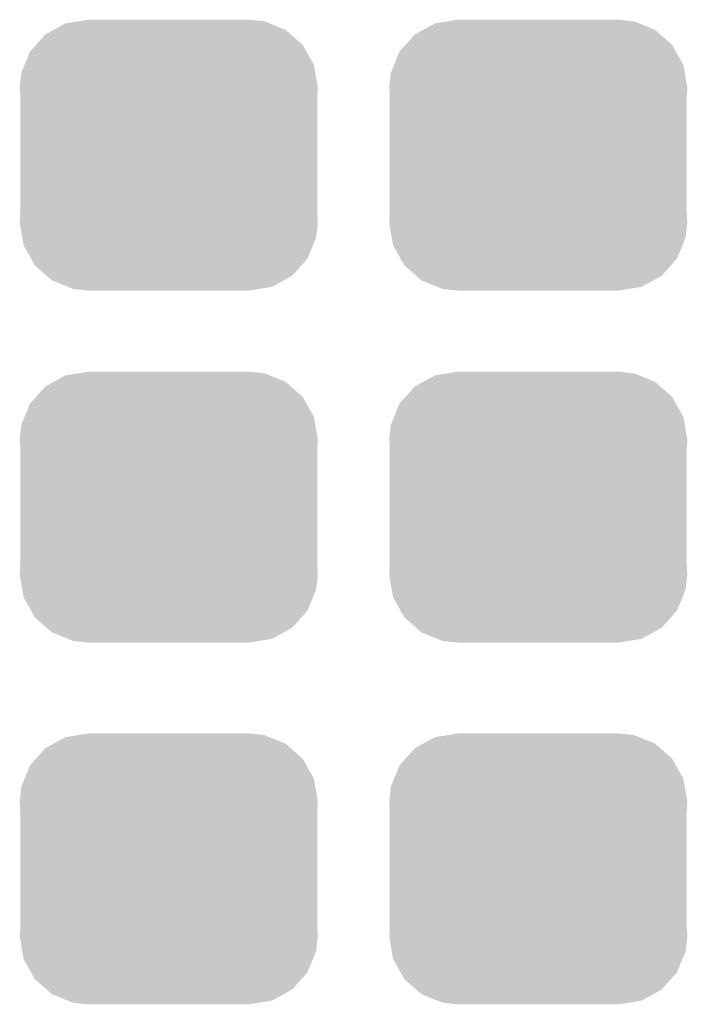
# Model space of a CAD drawing. Extents: x -1.3 to 24.2, y -3.9 to 53.4.
# Tile 30 of 35: x 10.7 to 12.5, y 29.8 to 32.4. Entities that reach past the tile are written whole.
import ezdxf

# ---------------------------------------------------------------- set-up
doc = ezdxf.new("R2010")
doc.units = 0
doc.layers.get('0').update_dxf_attribs({"linetype": 'CONTINUOUS'})
doc.layers.add('CURRENT_16_CLICK_V100_GTS', color=12, linetype='CONTINUOUS')

# ---------------------------------------------------------------- blocks, each defined once
blk = doc.blocks.new('CUSTOM_71')
for points in [[(-0.298526, 0.325596), (-0.268438, 0.342124), (0.30335, 0.325596), (0.2622, 0.342124)], [(-0.268438, 0.342124), (-0.233628, 0.347838), (0.2622, 0.342124), (0.247972, 0.347838)], [(-0.233628, 0.347838), (-0.20955, 0.35179), (0.247972, 0.347838), (0.20955, 0.35179)], [(-0.34504, 0.286174), (-0.320744, 0.31339), (0.348152, 0.286174), (0.317222, 0.31339)], [(-0.320744, 0.31339), (-0.298526, 0.325596), (0.317222, 0.31339), (0.30335, 0.325596)], [(-0.360486, 0.26887), (-0.34504, 0.286174), (0.357822, 0.26887), (0.348152, 0.286174)], [(-0.37475, 0.234078), (-0.360486, 0.26887), (0.377262, 0.234078), (0.357822, 0.26887)], [(-0.383124, 0.213652), (-0.37475, 0.234078), (0.380766, 0.213652), (0.377262, 0.234078)], [(-0.38735, 0.17526), (-0.383124, 0.213652), (0.38735, 0.17526), (0.380766, 0.213652)], [(-0.38608, 0.154124), (-0.38735, 0.17526), (0.38608, 0.154124), (0.38735, 0.17526)], [(-0.38608, -0.154124), (-0.38608, 0.154124), (0.38608, -0.154124), (0.38608, 0.154124)], [(-0.38735, -0.17526), (-0.38608, -0.154124), (0.38735, -0.17526), (0.38608, -0.154124)], [(-0.380764, -0.213652), (-0.38735, -0.17526), (0.383124, -0.213652), (0.38735, -0.17526)], [(-0.377262, -0.234078), (-0.380764, -0.213652), (0.374748, -0.234078), (0.383124, -0.213652)], [(-0.35782, -0.26887), (-0.377262, -0.234078), (0.360486, -0.26887), (0.374748, -0.234078)], [(-0.348152, -0.286174), (-0.35782, -0.26887), (0.345038, -0.286174), (0.360486, -0.26887)], [(-0.31722, -0.31339), (-0.348152, -0.286174), (0.320744, -0.31339), (0.345038, -0.286174)], [(-0.30335, -0.325596), (-0.31722, -0.31339), (0.298524, -0.325596), (0.320744, -0.31339)], [(-0.262198, -0.342124), (-0.30335, -0.325596), (0.268438, -0.342124), (0.298524, -0.325596)], [(-0.247972, -0.347838), (-0.262198, -0.342124), (0.233626, -0.347838), (0.268438, -0.342124)], [(-0.20955, -0.35179), (-0.247972, -0.347838), (0.20955, -0.35179), (0.233626, -0.347838)]]:
    blk.add_solid(points)

msp = doc.modelspace()

# ---------------------------------------------------------------- block references
at = {"layer": 'CURRENT_16_CLICK_V100_GTS'}
for p in [(11.10488, 32.004), (12.065, 32.004), (11.10488, 31.0896), (12.065, 31.0896), (11.10488, 30.1498), (12.065, 30.1498)]:
    msp.add_blockref('CUSTOM_71', p, dxfattribs=at)

doc.saveas('drawing.dxf')
